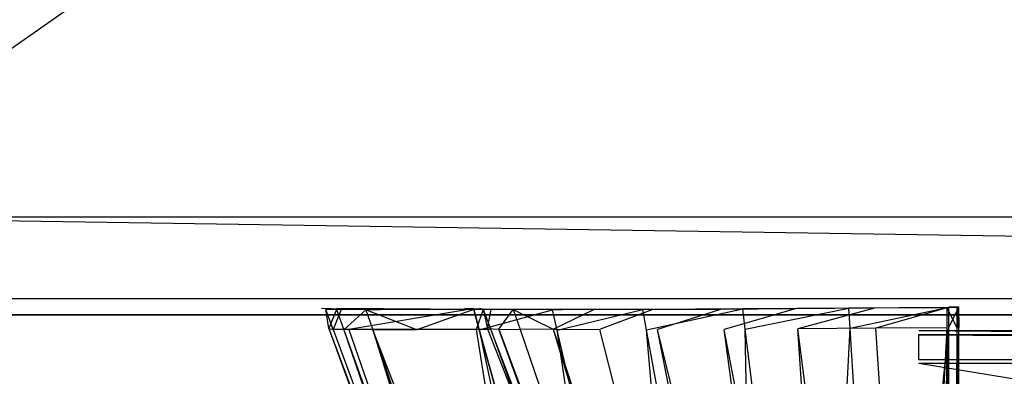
# Model space of a CAD drawing. Extents: x 0 to 0.24, y -0.189 to 0.
# Tile 6 of 19: x 0.03 to 0.06, y -0.168 to -0.157. Entities that reach past the tile are written whole.
import ezdxf

# ---------------------------------------------------------------- set-up
doc = ezdxf.new("R2010")
doc.units = 0
for name, color, linetype in [('L0_KORPUS_N_A81900__5___REPLACE', 7, 'CONTINUOUS'), ('L4_KORPUS_N_A81900__1___REPLACE', 7, 'CONTINUOUS'), ('L7_GRIFF_N_A81900__1___REPLACEM', 7, 'CONTINUOUS'), ('L8_GRIFF_N_A81900__0___REPLACEM', 7, 'CONTINUOUS')]:
    doc.layers.add(name, color=color, linetype=linetype)

msp = doc.modelspace()

# ---------------------------------------------------------------- linework, layer by layer
at = {"layer": 'L0_KORPUS_N_A81900__5___REPLACE', "color": 250}
for points, invisible_edges in [([(0.022, -0.163, 0.62), (0.019, -0.166, 0.62), (0.221, -0.166, 0.62), (0.022, -0.163, 0.62)], 10), ([(0.019, -0.166, 0.56), (0.022, -0.163, 0.56), (0.221, -0.166, 0.56), (0.019, -0.166, 0.56)], 10), ([(0.022, -0.163, 0.62), (0.218, -0.163, 0.56), (0.022, -0.163, 0.56), (0.022, -0.163, 0.62)], 13), ([(0.218, -0.163, 0.56), (0.022, -0.163, 0.62), (0.218, -0.163, 0.62), (0.218, -0.163, 0.56)], 14), ([(0.022, -0.163, 0.62), (0.221, -0.166, 0.62), (0.218, -0.163, 0.62), (0.022, -0.163, 0.62)], 13), ([(0.221, -0.166, 0.56), (0.022, -0.163, 0.56), (0.218, -0.163, 0.56), (0.221, -0.166, 0.56)], 15), ([(0.221, -0.166, 0.62), (0.019, -0.166, 0.56), (0.221, -0.166, 0.56), (0.221, -0.166, 0.62)], 13), ([(0.019, -0.166, 0.56), (0.221, -0.166, 0.62), (0.019, -0.166, 0.62), (0.019, -0.166, 0.56)], 14)]:
    msp.add_3dface(points, dxfattribs=dict(at, invisible_edges=invisible_edges))
at = {"layer": 'L4_KORPUS_N_A81900__1___REPLACE', "color": 8}
for points, invisible_edges in [([(0.221, -0.1655, 0.0195), (0.019, -0.024, 0.0195), (0.019, -0.1655, 0.0195), (0.221, -0.1655, 0.0195)], 13), ([(0.019, -0.024, 0.0195), (0.221, -0.1655, 0.0195), (0.221, -0.024, 0.0195), (0.019, -0.024, 0.0195)], 14), ([(0.221, -0.024, 0.0005), (0.019, -0.1655, 0.0005), (0.019, -0.024, 0.0005), (0.221, -0.024, 0.0005)], 13), ([(0.019, -0.1655, 0.0005), (0.221, -0.024, 0.0005), (0.221, -0.1655, 0.0005), (0.019, -0.1655, 0.0005)], 14), ([(0.221, -0.1655, 0.0195), (0.019, -0.1655, 0.0005), (0.221, -0.1655, 0.0005), (0.221, -0.1655, 0.0195)], 13), ([(0.019, -0.1655, 0.0005), (0.221, -0.1655, 0.0195), (0.019, -0.1655, 0.0195), (0.019, -0.1655, 0.0005)], 14)]:
    msp.add_3dface(points, dxfattribs=dict(at, invisible_edges=invisible_edges))
at = {"layer": 'L7_GRIFF_N_A81900__1___REPLACEM', "color": 254}
for points, invisible_edges in [([(0.057811, -0.16661, 0.5702), (0.180962, -0.166493, 0.566797), (0.057829, -0.166493, 0.566797), (0.057811, -0.16661, 0.5702)], 13), ([(0.180962, -0.166493, 0.566797), (0.057811, -0.16661, 0.5702), (0.180944, -0.16661, 0.5702), (0.180962, -0.166493, 0.566797)], 14), ([(0.057829, -0.166493, 0.566797), (0.180961, -0.16749, 0.567178), (0.057828, -0.16749, 0.567178), (0.057829, -0.166493, 0.566797)], 13), ([(0.180961, -0.16749, 0.567178), (0.057829, -0.166493, 0.566797), (0.180962, -0.166493, 0.566797), (0.180961, -0.16749, 0.567178)], 14), ([(0.180944, -0.167376, 0.570481), (0.057811, -0.16661, 0.5702), (0.057811, -0.167376, 0.570481), (0.180944, -0.167376, 0.570481)], 13), ([(0.057811, -0.16661, 0.5702), (0.180944, -0.167376, 0.570481), (0.180944, -0.16661, 0.5702), (0.057811, -0.16661, 0.5702)], 14), ([(0.057811, -0.184458, 0.576732), (0.180944, -0.167376, 0.570481), (0.057811, -0.167376, 0.570481), (0.057811, -0.184458, 0.576732)], 13), ([(0.180944, -0.167376, 0.570481), (0.057811, -0.184458, 0.576732), (0.180944, -0.184458, 0.576732), (0.180944, -0.167376, 0.570481)], 14), ([(0.057828, -0.16749, 0.567178), (0.180945, -0.187681, 0.574543), (0.057811, -0.187681, 0.574543), (0.057828, -0.16749, 0.567178)], 13), ([(0.180945, -0.187681, 0.574543), (0.057828, -0.16749, 0.567178), (0.180961, -0.16749, 0.567178), (0.180945, -0.187681, 0.574543)], 14)]:
    msp.add_3dface(points, dxfattribs=dict(at, invisible_edges=invisible_edges))
at = {"layer": 'L8_GRIFF_N_A81900__0___REPLACEM', "color": 254}
for points, invisible_edges in [([(0.039714, -0.166419, 0.585124), (0.03962, -0.16583, 0.598708), (0.039488, -0.1658, 0.585122), (0.039714, -0.166419, 0.585124)], 14), ([(0.039954, -0.165835, 0.581758), (0.039714, -0.166419, 0.585124), (0.039488, -0.1658, 0.585122), (0.039954, -0.165835, 0.581758)], 14), ([(0.039488, -0.1658, 0.585122), (0.040419, -0.165835, 0.58183), (0.039954, -0.165835, 0.581758), (0.039488, -0.1658, 0.585122)], 13), ([(0.040419, -0.165835, 0.58183), (0.039488, -0.1658, 0.585122), (0.039964, -0.1658, 0.585111), (0.040419, -0.165835, 0.58183)], 14), ([(0.039488, -0.1658, 0.585122), (0.040093, -0.16583, 0.598708), (0.039964, -0.1658, 0.585111), (0.039488, -0.1658, 0.585122)], 13), ([(0.040093, -0.16583, 0.598708), (0.039488, -0.1658, 0.585122), (0.03962, -0.16583, 0.598708), (0.040093, -0.16583, 0.598708)], 14), ([(0.03962, -0.16583, 0.598708), (0.039714, -0.166419, 0.585124), (0.039848, -0.166443, 0.598708), (0.03962, -0.16583, 0.598708)], 13), ([(0.03962, -0.16583, 0.598708), (0.040096, -0.165831, 0.599014), (0.040093, -0.16583, 0.598708), (0.03962, -0.16583, 0.598708)], 13), ([(0.040096, -0.165831, 0.599014), (0.03962, -0.16583, 0.598708), (0.039623, -0.16583, 0.599014), (0.040096, -0.165831, 0.599014)], 14), ([(0.039848, -0.166443, 0.598708), (0.039623, -0.16583, 0.599014), (0.03962, -0.16583, 0.598708), (0.039848, -0.166443, 0.598708)], 14), ([(0.039851, -0.166444, 0.599014), (0.040096, -0.165831, 0.599014), (0.039623, -0.16583, 0.599014), (0.039851, -0.166444, 0.599014)], 13), ([(0.039623, -0.16583, 0.599014), (0.039848, -0.166443, 0.598708), (0.039851, -0.166444, 0.599014), (0.039623, -0.16583, 0.599014)], 13), ([(0.039714, -0.166419, 0.585124), (0.039954, -0.165835, 0.581758), (0.040175, -0.166454, 0.581799), (0.039714, -0.166419, 0.585124)], 13), ([(0.040096, -0.165831, 0.599014), (0.039851, -0.166444, 0.599014), (0.040325, -0.166444, 0.599014), (0.040096, -0.165831, 0.599014)], 14), ([(0.040855, -0.16584, 0.578493), (0.040175, -0.166454, 0.581799), (0.039954, -0.165835, 0.581758), (0.040855, -0.16584, 0.578493)], 14), ([(0.039954, -0.165835, 0.581758), (0.041298, -0.165839, 0.578646), (0.040855, -0.16584, 0.578493), (0.039954, -0.165835, 0.581758)], 13), ([(0.041298, -0.165839, 0.578646), (0.039954, -0.165835, 0.581758), (0.040419, -0.165835, 0.58183), (0.041298, -0.165839, 0.578646)], 14), ([(0.039964, -0.1658, 0.585111), (0.044253, -0.165831, 0.582423), (0.040419, -0.165835, 0.58183), (0.039964, -0.1658, 0.585111)], 13), ([(0.044253, -0.165831, 0.582423), (0.039964, -0.1658, 0.585111), (0.043892, -0.165803, 0.585021), (0.044253, -0.165831, 0.582423)], 14), ([(0.039964, -0.1658, 0.585111), (0.043994, -0.165833, 0.598706), (0.043892, -0.165803, 0.585021), (0.039964, -0.1658, 0.585111)], 13), ([(0.043994, -0.165833, 0.598706), (0.039964, -0.1658, 0.585111), (0.040093, -0.16583, 0.598708), (0.043994, -0.165833, 0.598706)], 14), ([(0.040093, -0.16583, 0.598708), (0.043997, -0.165834, 0.599014), (0.043994, -0.165833, 0.598706), (0.040093, -0.16583, 0.598708)], 13), ([(0.043997, -0.165834, 0.599014), (0.040093, -0.16583, 0.598708), (0.040096, -0.165831, 0.599014), (0.043997, -0.165834, 0.599014)], 14), ([(0.040325, -0.166444, 0.599014), (0.043997, -0.165834, 0.599014), (0.040096, -0.165831, 0.599014), (0.040325, -0.166444, 0.599014)], 13), ([(0.040175, -0.166454, 0.581799), (0.040855, -0.16584, 0.578493), (0.041066, -0.166458, 0.578572), (0.040175, -0.166454, 0.581799)], 13), ([(0.043997, -0.165834, 0.599014), (0.040325, -0.166444, 0.599014), (0.044232, -0.166444, 0.599014), (0.043997, -0.165834, 0.599014)], 14), ([(0.044948, -0.165834, 0.579902), (0.040419, -0.165835, 0.58183), (0.044253, -0.165831, 0.582423), (0.044948, -0.165834, 0.579902)], 14), ([(0.040419, -0.165835, 0.58183), (0.044948, -0.165834, 0.579902), (0.041298, -0.165839, 0.578646), (0.040419, -0.165835, 0.58183)], 13), ([(0.040855, -0.16584, 0.578493), (0.04263, -0.165836, 0.575643), (0.042221, -0.165837, 0.575415), (0.040855, -0.16584, 0.578493)], 13), ([(0.04263, -0.165836, 0.575643), (0.040855, -0.16584, 0.578493), (0.041298, -0.165839, 0.578646), (0.04263, -0.165836, 0.575643)], 14), ([(0.042415, -0.166456, 0.575529), (0.040855, -0.16584, 0.578493), (0.042221, -0.165837, 0.575415), (0.042415, -0.166456, 0.575529)], 14), ([(0.040855, -0.16584, 0.578493), (0.042415, -0.166456, 0.575529), (0.041066, -0.166458, 0.578572), (0.040855, -0.16584, 0.578493)], 13), ([(0.041298, -0.165839, 0.578646), (0.046003, -0.165832, 0.577524), (0.04263, -0.165836, 0.575643), (0.041298, -0.165839, 0.578646)], 13), ([(0.046003, -0.165832, 0.577524), (0.041298, -0.165839, 0.578646), (0.044948, -0.165834, 0.579902), (0.046003, -0.165832, 0.577524)], 14), ([(0.044522, -0.165837, 0.572937), (0.042221, -0.165837, 0.575415), (0.04263, -0.165836, 0.575643), (0.044522, -0.165837, 0.572937)], 14), ([(0.044161, -0.165838, 0.57264), (0.042415, -0.166456, 0.575529), (0.042221, -0.165837, 0.575415), (0.044161, -0.165838, 0.57264)], 14), ([(0.042221, -0.165837, 0.575415), (0.044522, -0.165837, 0.572937), (0.044161, -0.165838, 0.57264), (0.042221, -0.165837, 0.575415)], 13), ([(0.042415, -0.166456, 0.575529), (0.044161, -0.165838, 0.57264), (0.044333, -0.166457, 0.572787), (0.042415, -0.166456, 0.575529)], 13), ([(0.047501, -0.165833, 0.575381), (0.04263, -0.165836, 0.575643), (0.046003, -0.165832, 0.577524), (0.047501, -0.165833, 0.575381)], 14), ([(0.04263, -0.165836, 0.575643), (0.047501, -0.165833, 0.575381), (0.044522, -0.165837, 0.572937), (0.04263, -0.165836, 0.575643)], 13), ([(0.043892, -0.165803, 0.585021), (0.044697, -0.16583, 0.582492), (0.044253, -0.165831, 0.582423), (0.043892, -0.165803, 0.585021)], 13), ([(0.044697, -0.16583, 0.582492), (0.043892, -0.165803, 0.585021), (0.044348, -0.165804, 0.585011), (0.044697, -0.16583, 0.582492)], 14), ([(0.043892, -0.165803, 0.585021), (0.044447, -0.165834, 0.598705), (0.044348, -0.165804, 0.585011), (0.043892, -0.165803, 0.585021)], 13), ([(0.044447, -0.165834, 0.598705), (0.043892, -0.165803, 0.585021), (0.043994, -0.165833, 0.598706), (0.044447, -0.165834, 0.598705)], 14), ([(0.043994, -0.165833, 0.598706), (0.044449, -0.165834, 0.599014), (0.044447, -0.165834, 0.598705), (0.043994, -0.165833, 0.598706)], 13), ([(0.044449, -0.165834, 0.599014), (0.043994, -0.165833, 0.598706), (0.043997, -0.165834, 0.599014), (0.044449, -0.165834, 0.599014)], 14), ([(0.044232, -0.166444, 0.599014), (0.044449, -0.165834, 0.599014), (0.043997, -0.165834, 0.599014), (0.044232, -0.166444, 0.599014)], 13), ([(0.046879, -0.165843, 0.570591), (0.044161, -0.165838, 0.57264), (0.044522, -0.165837, 0.572937), (0.046879, -0.165843, 0.570591)], 14), ([(0.046577, -0.165844, 0.570236), (0.044333, -0.166457, 0.572787), (0.044161, -0.165838, 0.57264), (0.046577, -0.165844, 0.570236)], 13), ([(0.044161, -0.165838, 0.57264), (0.046879, -0.165843, 0.570591), (0.046577, -0.165844, 0.570236), (0.044161, -0.165838, 0.57264)], 13), ([(0.044449, -0.165834, 0.599014), (0.044232, -0.166444, 0.599014), (0.044685, -0.166444, 0.599014), (0.044449, -0.165834, 0.599014)], 14), ([(0.045372, -0.165834, 0.580048), (0.044253, -0.165831, 0.582423), (0.044697, -0.16583, 0.582492), (0.045372, -0.165834, 0.580048)], 14), ([(0.044253, -0.165831, 0.582423), (0.045372, -0.165834, 0.580048), (0.044948, -0.165834, 0.579902), (0.044253, -0.165831, 0.582423)], 13), ([(0.044333, -0.166457, 0.572787), (0.046577, -0.165844, 0.570236), (0.046722, -0.166463, 0.57041), (0.044333, -0.166457, 0.572787)], 14), ([(0.044447, -0.165834, 0.598705), (0.044584, -0.166415, 0.58497), (0.044348, -0.165804, 0.585011), (0.044447, -0.165834, 0.598705)], 14), ([(0.044584, -0.166415, 0.58497), (0.044697, -0.16583, 0.582492), (0.044348, -0.165804, 0.585011), (0.044584, -0.166415, 0.58497)], 14), ([(0.044584, -0.166415, 0.58497), (0.044447, -0.165834, 0.598705), (0.044683, -0.166444, 0.598705), (0.044584, -0.166415, 0.58497)], 13), ([(0.044449, -0.165834, 0.599014), (0.044683, -0.166444, 0.598705), (0.044447, -0.165834, 0.598705), (0.044449, -0.165834, 0.599014)], 14), ([(0.044683, -0.166444, 0.598705), (0.044449, -0.165834, 0.599014), (0.044685, -0.166444, 0.599014), (0.044683, -0.166444, 0.598705)], 13), ([(0.049367, -0.165837, 0.573524), (0.044522, -0.165837, 0.572937), (0.047501, -0.165833, 0.575381), (0.049367, -0.165837, 0.573524)], 14), ([(0.044522, -0.165837, 0.572937), (0.049367, -0.165837, 0.573524), (0.046879, -0.165843, 0.570591), (0.044522, -0.165837, 0.572937)], 13), ([(0.044697, -0.16583, 0.582492), (0.044584, -0.166415, 0.58497), (0.044928, -0.166441, 0.582495), (0.044697, -0.16583, 0.582492)], 13), ([(0.044928, -0.166441, 0.582495), (0.045372, -0.165834, 0.580048), (0.044697, -0.16583, 0.582492), (0.044928, -0.166441, 0.582495)], 14), ([(0.045372, -0.165834, 0.580048), (0.044928, -0.166441, 0.582495), (0.045592, -0.166444, 0.580092), (0.045372, -0.165834, 0.580048)], 13), ([(0.044948, -0.165834, 0.579902), (0.046394, -0.165831, 0.577743), (0.046003, -0.165832, 0.577524), (0.044948, -0.165834, 0.579902)], 13), ([(0.046394, -0.165831, 0.577743), (0.044948, -0.165834, 0.579902), (0.045372, -0.165834, 0.580048), (0.046394, -0.165831, 0.577743)], 14), ([(0.045372, -0.165834, 0.580048), (0.046597, -0.166442, 0.577827), (0.046394, -0.165831, 0.577743), (0.045372, -0.165834, 0.580048)], 14), ([(0.046597, -0.166442, 0.577827), (0.045372, -0.165834, 0.580048), (0.045592, -0.166444, 0.580092), (0.046597, -0.166442, 0.577827)], 13), ([(0.047847, -0.165832, 0.575665), (0.046003, -0.165832, 0.577524), (0.046394, -0.165831, 0.577743), (0.047847, -0.165832, 0.575665)], 14), ([(0.046003, -0.165832, 0.577524), (0.047847, -0.165832, 0.575665), (0.047501, -0.165833, 0.575381), (0.046003, -0.165832, 0.577524)], 13), ([(0.046597, -0.166442, 0.577827), (0.047847, -0.165832, 0.575665), (0.046394, -0.165831, 0.577743), (0.046597, -0.166442, 0.577827)], 14), ([(0.049356, -0.165838, 0.568288), (0.046722, -0.166463, 0.57041), (0.046577, -0.165844, 0.570236), (0.049356, -0.165838, 0.568288)], 13), ([(0.046577, -0.165844, 0.570236), (0.049589, -0.165838, 0.568691), (0.049356, -0.165838, 0.568288), (0.046577, -0.165844, 0.570236)], 13), ([(0.049589, -0.165838, 0.568691), (0.046577, -0.165844, 0.570236), (0.046879, -0.165843, 0.570591), (0.049589, -0.165838, 0.568691)], 14), ([(0.047847, -0.165832, 0.575665), (0.046597, -0.166442, 0.577827), (0.048026, -0.166443, 0.575786), (0.047847, -0.165832, 0.575665)], 13), ([(0.046722, -0.166463, 0.57041), (0.049356, -0.165838, 0.568288), (0.049468, -0.166457, 0.568484), (0.046722, -0.166463, 0.57041)], 14), ([(0.046879, -0.165843, 0.570591), (0.051514, -0.165833, 0.57202), (0.049589, -0.165838, 0.568691), (0.046879, -0.165843, 0.570591)], 13), ([(0.051514, -0.165833, 0.57202), (0.046879, -0.165843, 0.570591), (0.049367, -0.165837, 0.573524), (0.051514, -0.165833, 0.57202)], 14), ([(0.049656, -0.165837, 0.573865), (0.047501, -0.165833, 0.575381), (0.047847, -0.165832, 0.575665), (0.049656, -0.165837, 0.573865)], 14), ([(0.047501, -0.165833, 0.575381), (0.049656, -0.165837, 0.573865), (0.049367, -0.165837, 0.573524), (0.047501, -0.165833, 0.575381)], 13), ([(0.048026, -0.166443, 0.575786), (0.049656, -0.165837, 0.573865), (0.047847, -0.165832, 0.575665), (0.048026, -0.166443, 0.575786)], 13), ([(0.049656, -0.165837, 0.573865), (0.048026, -0.166443, 0.575786), (0.049806, -0.166447, 0.574016), (0.049656, -0.165837, 0.573865)], 14), ([(0.052422, -0.165816, 0.566901), (0.049468, -0.166457, 0.568484), (0.049356, -0.165838, 0.568288), (0.052422, -0.165816, 0.566901)], 13), ([(0.049356, -0.165838, 0.568288), (0.05258, -0.165816, 0.567339), (0.052422, -0.165816, 0.566901), (0.049356, -0.165838, 0.568288)], 13), ([(0.05258, -0.165816, 0.567339), (0.049356, -0.165838, 0.568288), (0.049589, -0.165838, 0.568691), (0.05258, -0.165816, 0.567339)], 14), ([(0.049367, -0.165837, 0.573524), (0.051737, -0.165832, 0.572406), (0.051514, -0.165833, 0.57202), (0.049367, -0.165837, 0.573524)], 13), ([(0.051737, -0.165832, 0.572406), (0.049367, -0.165837, 0.573524), (0.049656, -0.165837, 0.573865), (0.051737, -0.165832, 0.572406)], 14), ([(0.049468, -0.166457, 0.568484), (0.052422, -0.165816, 0.566901), (0.052499, -0.166435, 0.567114), (0.049468, -0.166457, 0.568484)], 14), ([(0.049589, -0.165838, 0.568691), (0.053882, -0.165816, 0.570949), (0.05258, -0.165816, 0.567339), (0.049589, -0.165838, 0.568691)], 13), ([(0.053882, -0.165816, 0.570949), (0.049589, -0.165838, 0.568691), (0.051514, -0.165833, 0.57202), (0.053882, -0.165816, 0.570949)], 14), ([(0.049806, -0.166447, 0.574016), (0.051737, -0.165832, 0.572406), (0.049656, -0.165837, 0.573865), (0.049806, -0.166447, 0.574016)], 13), ([(0.051737, -0.165832, 0.572406), (0.049806, -0.166447, 0.574016), (0.051853, -0.166444, 0.572583), (0.051737, -0.165832, 0.572406)], 14), ([(0.051514, -0.165833, 0.57202), (0.054033, -0.165816, 0.571368), (0.053882, -0.165816, 0.570949), (0.051514, -0.165833, 0.57202)], 13), ([(0.054033, -0.165816, 0.571368), (0.051514, -0.165833, 0.57202), (0.051737, -0.165832, 0.572406), (0.054033, -0.165816, 0.571368)], 14), ([(0.051853, -0.166444, 0.572583), (0.054033, -0.165816, 0.571368), (0.051737, -0.165832, 0.572406), (0.051853, -0.166444, 0.572583)], 13), ([(0.054033, -0.165816, 0.571368), (0.051853, -0.166444, 0.572583), (0.054112, -0.166428, 0.571563), (0.054033, -0.165816, 0.571368)], 14), ([(0.055676, -0.165789, 0.565995), (0.052499, -0.166435, 0.567114), (0.052422, -0.165816, 0.566901), (0.055676, -0.165789, 0.565995)], 13), ([(0.052422, -0.165816, 0.566901), (0.055754, -0.16579, 0.566455), (0.055676, -0.165789, 0.565995), (0.052422, -0.165816, 0.566901)], 13), ([(0.055754, -0.16579, 0.566455), (0.052422, -0.165816, 0.566901), (0.05258, -0.165816, 0.567339), (0.055754, -0.16579, 0.566455)], 14), ([(0.052499, -0.166435, 0.567114), (0.055676, -0.165789, 0.565995), (0.055715, -0.166409, 0.566218), (0.052499, -0.166435, 0.567114)], 14), ([(0.05258, -0.165816, 0.567339), (0.056394, -0.165795, 0.570249), (0.055754, -0.16579, 0.566455), (0.05258, -0.165816, 0.567339)], 13), ([(0.056394, -0.165795, 0.570249), (0.05258, -0.165816, 0.567339), (0.053882, -0.165816, 0.570949), (0.056394, -0.165795, 0.570249)], 14), ([(0.053882, -0.165816, 0.570949), (0.056469, -0.165796, 0.57069), (0.056394, -0.165795, 0.570249), (0.053882, -0.165816, 0.570949)], 13), ([(0.056469, -0.165796, 0.57069), (0.053882, -0.165816, 0.570949), (0.054033, -0.165816, 0.571368), (0.056469, -0.165796, 0.57069)], 14), ([(0.054112, -0.166428, 0.571563), (0.056469, -0.165796, 0.57069), (0.054033, -0.165816, 0.571368), (0.054112, -0.166428, 0.571563)], 13), ([(0.056469, -0.165796, 0.57069), (0.054112, -0.166428, 0.571563), (0.056508, -0.166408, 0.570896), (0.056469, -0.165796, 0.57069)], 14), ([(0.058744, -0.165766, 0.565639), (0.055715, -0.166409, 0.566218), (0.055676, -0.165789, 0.565995), (0.058744, -0.165766, 0.565639)], 13), ([(0.055676, -0.165789, 0.565995), (0.058738, -0.165767, 0.566109), (0.058744, -0.165766, 0.565639), (0.055676, -0.165789, 0.565995)], 13), ([(0.058738, -0.165767, 0.566109), (0.055676, -0.165789, 0.565995), (0.055754, -0.16579, 0.566455), (0.058738, -0.165767, 0.566109)], 14), ([(0.055715, -0.166409, 0.566218), (0.058744, -0.165766, 0.565639), (0.058744, -0.166385, 0.565867), (0.055715, -0.166409, 0.566218)], 14), ([(0.055754, -0.16579, 0.566455), (0.058694, -0.165777, 0.569982), (0.058738, -0.165767, 0.566109), (0.055754, -0.16579, 0.566455)], 13), ([(0.058694, -0.165777, 0.569982), (0.055754, -0.16579, 0.566455), (0.056394, -0.165795, 0.570249), (0.058694, -0.165777, 0.569982)], 14), ([(0.056394, -0.165795, 0.570249), (0.058689, -0.165779, 0.570432), (0.058694, -0.165777, 0.569982), (0.056394, -0.165795, 0.570249)], 13), ([(0.058689, -0.165779, 0.570432), (0.056394, -0.165795, 0.570249), (0.056469, -0.165796, 0.57069), (0.058689, -0.165779, 0.570432)], 14), ([(0.056508, -0.166408, 0.570896), (0.058689, -0.165779, 0.570432), (0.056469, -0.165796, 0.57069), (0.056508, -0.166408, 0.570896)], 13), ([(0.058689, -0.165779, 0.570432), (0.056508, -0.166408, 0.570896), (0.058687, -0.166391, 0.570643), (0.058689, -0.165779, 0.570432)], 14), ([(0.058994, -0.166389, 0.570608), (0.058689, -0.165779, 0.570432), (0.058687, -0.166391, 0.570643), (0.058994, -0.166389, 0.570608)], 13), ([(0.058689, -0.165779, 0.570432), (0.058994, -0.166389, 0.570608), (0.058996, -0.165776, 0.570396), (0.058689, -0.165779, 0.570432)], 14), ([(0.058996, -0.165776, 0.570396), (0.058694, -0.165777, 0.569982), (0.058689, -0.165779, 0.570432), (0.058996, -0.165776, 0.570396)], 14), ([(0.059001, -0.165775, 0.569947), (0.058738, -0.165767, 0.566109), (0.058694, -0.165777, 0.569982), (0.059001, -0.165775, 0.569947)], 14), ([(0.058694, -0.165777, 0.569982), (0.058996, -0.165776, 0.570396), (0.059001, -0.165775, 0.569947), (0.058694, -0.165777, 0.569982)], 13), ([(0.058738, -0.165767, 0.566109), (0.059001, -0.165775, 0.569947), (0.059045, -0.165764, 0.566073), (0.058738, -0.165767, 0.566109)], 13), ([(0.059045, -0.165764, 0.566073), (0.058744, -0.165766, 0.565639), (0.058738, -0.165767, 0.566109), (0.059045, -0.165764, 0.566073)], 14), ([(0.059051, -0.165763, 0.565603), (0.058744, -0.166385, 0.565867), (0.058744, -0.165766, 0.565639), (0.059051, -0.165763, 0.565603)], 13), ([(0.058744, -0.166385, 0.565867), (0.059051, -0.165763, 0.565603), (0.059051, -0.166383, 0.565831), (0.058744, -0.166385, 0.565867)], 14), ([(0.058744, -0.165766, 0.565639), (0.059045, -0.165764, 0.566073), (0.059051, -0.165763, 0.565603), (0.058744, -0.165766, 0.565639)], 13), ([(0.058999, -0.166389, 0.570158), (0.058996, -0.165776, 0.570396), (0.058994, -0.166389, 0.570608), (0.058999, -0.166389, 0.570158)], 13), ([(0.058996, -0.165776, 0.570396), (0.058999, -0.166389, 0.570158), (0.059001, -0.165775, 0.569947), (0.058996, -0.165776, 0.570396)], 14), ([(0.059046, -0.166384, 0.566296), (0.059001, -0.165775, 0.569947), (0.058999, -0.166389, 0.570158), (0.059046, -0.166384, 0.566296)], 13), ([(0.059001, -0.165775, 0.569947), (0.059046, -0.166384, 0.566296), (0.059045, -0.165764, 0.566073), (0.059001, -0.165775, 0.569947)], 14), ([(0.059045, -0.165764, 0.566073), (0.059051, -0.166383, 0.565831), (0.059051, -0.165763, 0.565603), (0.059045, -0.165764, 0.566073)], 14), ([(0.059051, -0.166383, 0.565831), (0.059045, -0.165764, 0.566073), (0.059046, -0.166384, 0.566296), (0.059051, -0.166383, 0.565831)], 13), ([(0.039714, -0.166419, 0.585124), (0.046471, -0.184922, 0.585193), (0.04665, -0.18477, 0.598709), (0.039714, -0.166419, 0.585124)], 14), ([(0.039714, -0.166419, 0.585124), (0.04665, -0.18477, 0.598709), (0.039848, -0.166443, 0.598708), (0.039714, -0.166419, 0.585124)], 14), ([(0.040175, -0.166454, 0.581799), (0.046471, -0.184922, 0.585193), (0.039714, -0.166419, 0.585124), (0.040175, -0.166454, 0.581799)], 14), ([(0.046654, -0.184766, 0.599014), (0.039848, -0.166443, 0.598708), (0.04665, -0.18477, 0.598709), (0.046654, -0.184766, 0.599014)], 13), ([(0.039848, -0.166443, 0.598708), (0.046654, -0.184766, 0.599014), (0.039851, -0.166444, 0.599014), (0.039848, -0.166443, 0.598708)], 14), ([(0.046654, -0.184766, 0.599014), (0.040325, -0.166444, 0.599014), (0.039851, -0.166444, 0.599014), (0.046654, -0.184766, 0.599014)], 13), ([(0.046471, -0.184922, 0.585193), (0.040175, -0.166454, 0.581799), (0.046771, -0.184944, 0.583028), (0.046471, -0.184922, 0.585193)], 13), ([(0.041066, -0.166458, 0.578572), (0.046771, -0.184944, 0.583028), (0.040175, -0.166454, 0.581799), (0.041066, -0.166458, 0.578572)], 14), ([(0.040325, -0.166444, 0.599014), (0.046654, -0.184766, 0.599014), (0.047153, -0.184756, 0.599014), (0.040325, -0.166444, 0.599014)], 14), ([(0.047153, -0.184756, 0.599014), (0.044232, -0.166444, 0.599014), (0.040325, -0.166444, 0.599014), (0.047153, -0.184756, 0.599014)], 13), ([(0.04823, -0.184945, 0.578945), (0.041066, -0.166458, 0.578572), (0.042415, -0.166456, 0.575529), (0.04823, -0.184945, 0.578945)], 14), ([(0.046771, -0.184944, 0.583028), (0.041066, -0.166458, 0.578572), (0.047351, -0.184947, 0.580926), (0.046771, -0.184944, 0.583028)], 13), ([(0.041066, -0.166458, 0.578572), (0.04823, -0.184945, 0.578945), (0.047351, -0.184947, 0.580926), (0.041066, -0.166458, 0.578572)], 13), ([(0.044333, -0.166457, 0.572787), (0.04823, -0.184945, 0.578945), (0.042415, -0.166456, 0.575529), (0.044333, -0.166457, 0.572787)], 14), ([(0.044232, -0.166444, 0.599014), (0.047153, -0.184756, 0.599014), (0.051267, -0.184671, 0.599014), (0.044232, -0.166444, 0.599014)], 14), ([(0.051267, -0.184671, 0.599014), (0.044685, -0.166444, 0.599014), (0.044232, -0.166444, 0.599014), (0.051267, -0.184671, 0.599014)], 13), ([(0.04823, -0.184945, 0.578945), (0.044333, -0.166457, 0.572787), (0.049479, -0.184946, 0.577159), (0.04823, -0.184945, 0.578945)], 13), ([(0.046722, -0.166463, 0.57041), (0.049479, -0.184946, 0.577159), (0.044333, -0.166457, 0.572787), (0.046722, -0.166463, 0.57041)], 13), ([(0.044584, -0.166415, 0.58497), (0.051743, -0.184661, 0.598678), (0.051648, -0.184664, 0.58376), (0.044584, -0.166415, 0.58497)], 13), ([(0.051743, -0.184661, 0.598678), (0.044584, -0.166415, 0.58497), (0.044683, -0.166444, 0.598705), (0.051743, -0.184661, 0.598678)], 14), ([(0.051648, -0.184664, 0.58376), (0.044928, -0.166441, 0.582495), (0.044584, -0.166415, 0.58497), (0.051648, -0.184664, 0.58376)], 14), ([(0.044683, -0.166444, 0.598705), (0.051745, -0.184661, 0.599014), (0.051743, -0.184661, 0.598678), (0.044683, -0.166444, 0.598705)], 13), ([(0.051745, -0.184661, 0.599014), (0.044683, -0.166444, 0.598705), (0.044685, -0.166444, 0.599014), (0.051745, -0.184661, 0.599014)], 14), ([(0.044685, -0.166444, 0.599014), (0.051267, -0.184671, 0.599014), (0.051745, -0.184661, 0.599014), (0.044685, -0.166444, 0.599014)], 14), ([(0.044928, -0.166441, 0.582495), (0.05182, -0.184679, 0.582581), (0.045592, -0.166444, 0.580092), (0.044928, -0.166441, 0.582495)], 14), ([(0.044928, -0.166441, 0.582495), (0.051648, -0.184664, 0.58376), (0.05182, -0.184679, 0.582581), (0.044928, -0.166441, 0.582495)], 13), ([(0.046597, -0.166442, 0.577827), (0.045592, -0.166444, 0.580092), (0.052156, -0.184682, 0.581437), (0.046597, -0.166442, 0.577827)], 14), ([(0.045592, -0.166444, 0.580092), (0.05182, -0.184679, 0.582581), (0.052156, -0.184682, 0.581437), (0.045592, -0.166444, 0.580092)], 14), ([(0.046597, -0.166442, 0.577827), (0.052665, -0.184685, 0.580358), (0.048026, -0.166443, 0.575786), (0.046597, -0.166442, 0.577827)], 14), ([(0.046597, -0.166442, 0.577827), (0.052156, -0.184682, 0.581437), (0.052665, -0.184685, 0.580358), (0.046597, -0.166442, 0.577827)], 14), ([(0.049468, -0.166457, 0.568484), (0.051034, -0.18495, 0.575611), (0.046722, -0.166463, 0.57041), (0.049468, -0.166457, 0.568484)], 13), ([(0.049479, -0.184946, 0.577159), (0.046722, -0.166463, 0.57041), (0.051034, -0.18495, 0.575611), (0.049479, -0.184946, 0.577159)], 14), ([(0.053388, -0.18469, 0.579386), (0.049806, -0.166447, 0.574016), (0.048026, -0.166443, 0.575786), (0.053388, -0.18469, 0.579386)], 14), ([(0.048026, -0.166443, 0.575786), (0.052665, -0.184685, 0.580358), (0.053388, -0.18469, 0.579386), (0.048026, -0.166443, 0.575786)], 14), ([(0.052499, -0.166435, 0.567114), (0.052823, -0.184946, 0.574357), (0.049468, -0.166457, 0.568484), (0.052499, -0.166435, 0.567114)], 13), ([(0.051034, -0.18495, 0.575611), (0.049468, -0.166457, 0.568484), (0.052823, -0.184946, 0.574357), (0.051034, -0.18495, 0.575611)], 14), ([(0.054289, -0.184699, 0.578543), (0.051853, -0.166444, 0.572583), (0.049806, -0.166447, 0.574016), (0.054289, -0.184699, 0.578543)], 14), ([(0.054289, -0.184699, 0.578543), (0.049806, -0.166447, 0.574016), (0.053388, -0.18469, 0.579386), (0.054289, -0.184699, 0.578543)], 14), ([(0.055325, -0.184704, 0.57786), (0.054112, -0.166428, 0.571563), (0.051853, -0.166444, 0.572583), (0.055325, -0.184704, 0.57786)], 14), ([(0.055325, -0.184704, 0.57786), (0.051853, -0.166444, 0.572583), (0.054289, -0.184699, 0.578543), (0.055325, -0.184704, 0.57786)], 14), ([(0.055715, -0.166409, 0.566218), (0.054797, -0.184932, 0.573464), (0.052499, -0.166435, 0.567114), (0.055715, -0.166409, 0.566218)], 13), ([(0.052823, -0.184946, 0.574357), (0.052499, -0.166435, 0.567114), (0.054797, -0.184932, 0.573464), (0.052823, -0.184946, 0.574357)], 14), ([(0.056508, -0.166408, 0.570896), (0.054112, -0.166428, 0.571563), (0.056469, -0.184704, 0.577375), (0.056508, -0.166408, 0.570896)], 14), ([(0.056469, -0.184704, 0.577375), (0.054112, -0.166428, 0.571563), (0.055325, -0.184704, 0.57786), (0.056469, -0.184704, 0.577375)], 14), ([(0.054797, -0.184932, 0.573464), (0.055715, -0.166409, 0.566218), (0.056891, -0.184915, 0.572881), (0.054797, -0.184932, 0.573464)], 14), ([(0.058744, -0.166385, 0.565867), (0.056891, -0.184915, 0.572881), (0.055715, -0.166409, 0.566218), (0.058744, -0.166385, 0.565867)], 13), ([(0.057683, -0.184702, 0.577057), (0.056508, -0.166408, 0.570896), (0.056469, -0.184704, 0.577375), (0.057683, -0.184702, 0.577057)], 14), ([(0.057683, -0.184702, 0.577057), (0.058687, -0.166391, 0.570643), (0.056508, -0.166408, 0.570896), (0.057683, -0.184702, 0.577057)], 13), ([(0.056891, -0.184915, 0.572881), (0.058744, -0.166385, 0.565867), (0.058756, -0.1849, 0.572665), (0.056891, -0.184915, 0.572881)], 14), ([(0.058687, -0.166391, 0.570643), (0.057683, -0.184702, 0.577057), (0.058487, -0.184702, 0.576969), (0.058687, -0.166391, 0.570643)], 14), ([(0.058942, -0.184701, 0.57692), (0.058687, -0.166391, 0.570643), (0.058487, -0.184702, 0.576969), (0.058942, -0.184701, 0.57692)], 13), ([(0.058687, -0.166391, 0.570643), (0.058942, -0.184701, 0.57692), (0.058994, -0.166389, 0.570608), (0.058687, -0.166391, 0.570643)], 14), ([(0.059051, -0.166383, 0.565831), (0.058756, -0.1849, 0.572665), (0.058744, -0.166385, 0.565867), (0.059051, -0.166383, 0.565831)], 13), ([(0.058756, -0.1849, 0.572665), (0.059051, -0.166383, 0.565831), (0.059063, -0.184898, 0.572629), (0.058756, -0.1849, 0.572665)], 14), ([(0.058999, -0.166389, 0.570158), (0.058942, -0.184701, 0.57692), (0.058955, -0.184722, 0.576459), (0.058999, -0.166389, 0.570158)], 13), ([(0.058942, -0.184701, 0.57692), (0.058999, -0.166389, 0.570158), (0.058994, -0.166389, 0.570608), (0.058942, -0.184701, 0.57692)], 14), ([(0.059046, -0.166384, 0.566296), (0.058999, -0.166389, 0.570158), (0.058955, -0.184722, 0.576459), (0.059046, -0.166384, 0.566296)], 14), ([(0.059046, -0.166384, 0.566296), (0.058955, -0.184722, 0.576459), (0.059053, -0.184882, 0.572985), (0.059046, -0.166384, 0.566296)], 14), ([(0.059053, -0.184882, 0.572985), (0.059051, -0.166383, 0.565831), (0.059046, -0.166384, 0.566296), (0.059053, -0.184882, 0.572985)], 14), ([(0.059051, -0.166383, 0.565831), (0.059053, -0.184882, 0.572985), (0.059063, -0.184898, 0.572629), (0.059051, -0.166383, 0.565831)], 13)]:
    msp.add_3dface(points, dxfattribs=dict(at, invisible_edges=invisible_edges))

doc.saveas('drawing.dxf')
